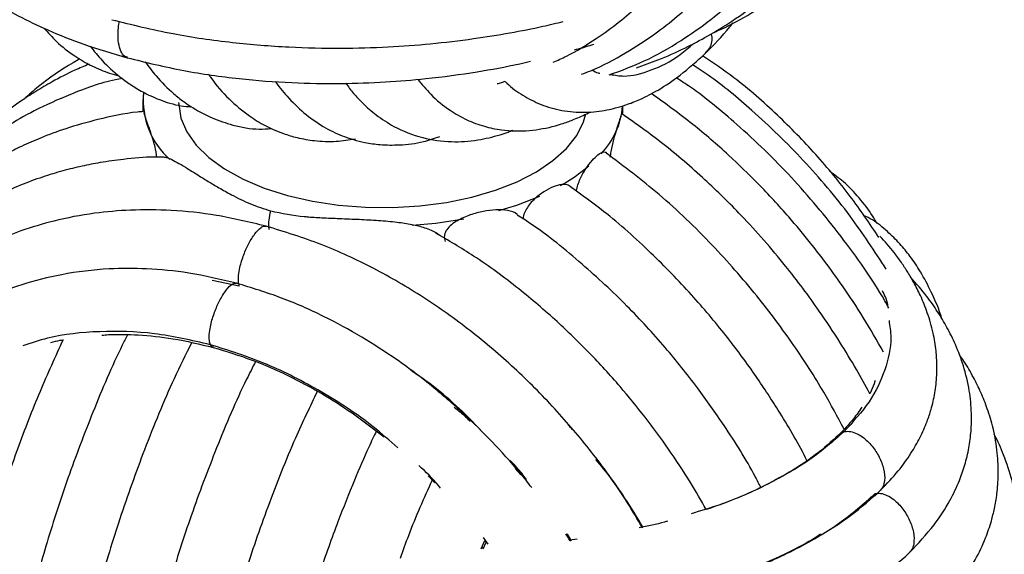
# Paper-space layout '_Trimétrica' of a CAD drawing. Header units: millimetres. Extents: x -229 to 171, y -92 to 658.
# Tile 4 of 10: x -65 to 31, y 33 to 85. Entities that reach past the tile are written whole.
import ezdxf

# ---------------------------------------------------------------- set-up
doc = ezdxf.new("R2010")
doc.units = ezdxf.units.MM

psp = doc.layouts.new('_Trimétrica')

# ---------------------------------------------------------------- linework, layer by layer
at = {"color": 7, "linetype": 'Continuous', "lineweight": 25}
for p, q in [((-53.096, 76.998), (-53.096, 76.108)), ((-6.096, 75.956), (-6.096, 76.672)), ((-43.654, 59.027), (-46.313, 59.552)), ((-16.636, 41.169), (-16.089, 40.532)), ((-25.171, 40.42), (-24.497, 39.749)), ((-11.109, 34.07), (-11.521, 34.729)), ((-19.955, 33.279), (-19.6, 34.102)), ((-19.771, 33.288), (-19.481, 33.946)), ((-19.263, 33.753), (-19.745, 34.379)), ((-19.6, 34.102), (-19.481, 33.946)), ((-11.56, 34.639), (-11.191, 34.059)), ((-10.546, 34.236), (-11.285, 34.13)), ((-19.734, 33.372), (-19.921, 33.359))]:
    psp.add_line(p, q, dxfattribs=at)
at = {"color": 7, "linetype": 'Continuous', "lineweight": 25, "flags": 128}
for points in [[(-49.596, 76.998), (-49.594, 76.836), (-49.373, 75.465), (-48.8, 74.121), (-47.884, 72.828), (-46.641, 71.61), (-45.095, 70.488), (-43.272, 69.482), (-41.204, 68.61), (-38.93, 67.888)], [(-38.93, 67.888), (-36.489, 67.329), (-33.925, 66.942), (-31.284, 66.734), (-28.613, 66.71), (-25.959, 66.869), (-23.37, 67.209), (-20.892, 67.724), (-18.57, 68.404), (-16.444, 69.238), (-14.553, 70.21), (-12.931, 71.303), (-11.606, 72.498), (-10.602, 73.773), (-9.937, 75.106), (-9.734, 75.789)], [(-18.227, 66.406), (-16.474, 66.958), (-14.231, 67.841)], [(-26.714, 64.986), (-24.402, 65.194), (-21.663, 65.605)]]:
    psp.add_lwpolyline(points, dxfattribs=at)
at = {"color": 7, "linetype": 'Continuous', "lineweight": 25}
for centre, radius, start, end in [((-45.388, 77.188), 7.675, 174.47522, 228.70444), ((-13.892, 77.35), 7.818, 316.45029, 354.79788), ((-20.895, 84.341), 17.755, 299.34355, 310.26554)]:
    psp.add_arc(centre, radius, start, end, dxfattribs=at)
for points, knots in [([(2.703, 83.803), (2.858, 83.87), (4.039, 84.382), (6.249, 85.559), (9.137, 87.377), (11.673, 89.333), (14.038, 91.479), (16.474, 94.108), (18.959, 97.479), (21.107, 101.314), (22.745, 105.284), (23.934, 109.396), (24.71, 113.843), (25.006, 118.627), (24.778, 123.552), (23.953, 129.167), (22.328, 135.338), (20.136, 140.884), (18.069, 145.098), (16.235, 148.404), (13.867, 152.172), (11.108, 155.984), (8.055, 159.702), (4.858, 163.16), (1.934, 166.046), (-0.003, 167.661), (-0.62, 168.175)], [0, 0, 0, 0, 0.0054665, 0.0417948, 0.0818471, 0.1179068, 0.1477055, 0.1872589, 0.2360781, 0.2855125, 0.3307979, 0.3749944, 0.4221807, 0.4722032, 0.52177, 0.569582, 0.6380761, 0.70324, 0.7346395, 0.7662611, 0.8055811, 0.8540935, 0.8915435, 0.9330696, 0.9786685, 1, 1, 1, 1]), ([(-4.75, 80.408), (-4.046, 80.656), (-2.43, 81.224), (-0.102, 82.263), (2.315, 83.525), (4.846, 85.081), (7.661, 87.156), (10.465, 89.726), (12.881, 92.489), (14.837, 95.228), (16.484, 98.051), (17.935, 101.173), (19.18, 104.724), (20.148, 108.816), (20.685, 113.263), (20.737, 117.636), (20.435, 121.463), (19.937, 124.765), (19.172, 128.373), (17.881, 132.835), (15.788, 138.168), (13.39, 142.903), (11.1, 146.726), (9.152, 149.642), (7.126, 152.392), (4.908, 155.146), (2.02, 158.389), (-0.85, 161.355), (-3.007, 163.165), (-3.681, 163.731)], [0, 0, 0, 0, 0.023851, 0.054758, 0.082056, 0.111891, 0.150844, 0.195598, 0.235621, 0.270567, 0.305444, 0.341645, 0.380979, 0.424954, 0.47338, 0.518444, 0.555937, 0.585875, 0.614655, 0.660814, 0.715607, 0.77118, 0.803079, 0.833893, 0.863624, 0.892708, 0.926356, 0.976976, 1, 1, 1, 1]), ([(-7.442, 79.695), (-6.273, 80.124), (-3.797, 81.032), (-0.502, 82.938), (2.556, 85.068), (5.284, 87.431), (7.382, 89.671), (8.977, 91.693), (10.126, 93.341), (11.212, 95.119), (12.225, 97.037), (13.209, 99.236), (14.169, 101.874), (15.043, 105.145), (15.722, 109.086), (15.816, 112.018), (15.866, 113.578)], [0, 0, 0, 0, 0.084406, 0.178874, 0.261283, 0.342578, 0.43023, 0.47592, 0.522539, 0.570081, 0.620314, 0.671959, 0.735781, 0.811762, 0.899854, 1, 1, 1, 1]), ([(-10.122, 79.772), (-9.824, 79.883), (-8.308, 80.448), (-5.906, 81.765), (-3.084, 83.566), (-0.817, 85.355), (1.144, 87.168), (2.889, 89.064), (4.556, 91.208), (6.173, 93.701), (7.786, 96.83), (9.251, 100.786), (10.39, 105.641), (10.543, 109.32), (10.624, 111.275)], [0, 0, 0, 0, 0.0235796, 0.1199368, 0.2058163, 0.2775205, 0.3401037, 0.4100961, 0.4750504, 0.5480269, 0.6366289, 0.7415653, 0.8627426, 1, 1, 1, 1]), ([(-12.925, 80.939), (-12.485, 81.134), (-10.998, 81.792), (-8.825, 83.132), (-6.506, 84.8), (-4.54, 86.502), (-2.817, 88.256), (-1.18, 90.235), (0.413, 92.546), (2.014, 95.466), (3.481, 99.196), (4.633, 103.818), (4.79, 107.346), (4.873, 109.223)], [0, 0, 0, 0, 0.04082, 0.13779, 0.218905, 0.287373, 0.362395, 0.432309, 0.510475, 0.605561, 0.718917, 0.850466, 1, 1, 1, 1]), ([(-77.874, 97.039), (-77.71, 96.728), (-77.149, 95.667), (-75.972, 94.032), (-74.427, 92.221), (-72.939, 90.76), (-71.472, 89.493), (-69.774, 88.193), (-67.72, 86.831), (-65.215, 85.41), (-62.317, 84.021), (-58.784, 82.605), (-56.067, 81.804), (-54.632, 81.381)], [0, 0, 0, 0, 0.043804, 0.149785, 0.243748, 0.322102, 0.385165, 0.457397, 0.555189, 0.645222, 0.74946, 0.867759, 1, 1, 1, 1]), ([(-56.157, 85.109), (-54.178, 84.623), (-50.366, 83.687), (-44.487, 82.845), (-38.957, 82.394), (-33.844, 82.28), (-29.217, 82.411), (-24.878, 82.732), (-20.898, 83.199), (-17.219, 83.792), (-14.289, 84.361), (-12.579, 84.774), (-11.917, 84.933)], [0, 0, 0, 0, 0.14298, 0.275452, 0.397433, 0.508934, 0.610003, 0.700658, 0.795709, 0.876965, 0.952403, 1, 1, 1, 1]), ([(-54.617, 81.435), (-54.709, 81.453), (-54.973, 81.503), (-55.271, 82.01), (-55.512, 82.811), (-55.555, 83.751), (-55.491, 84.502), (-55.4, 84.846), (-55.377, 84.932)], [0, 0, 0, 0, 0.122894, 0.35223, 0.581567, 0.81274, 0.952885, 1, 1, 1, 1]), ([(-62.792, 84.288), (-62.391, 83.835), (-61.475, 82.802), (-59.89, 81.59), (-58.402, 80.712), (-57.241, 80.186), (-56.364, 79.868), (-55.763, 79.674), (-55.461, 79.61), (-55.457, 79.61)], [0, 0, 0, 0, 0.200103, 0.457389, 0.67815, 0.786181, 0.892982, 0.998503, 1, 1, 1, 1]), ([(2.012, 81.836), (2.817, 82.635), (3.722, 83.533), (4.599, 84.671), (4.696, 84.796)], [0, 0, 0, 0, 0.889288, 1, 1, 1, 1]), ([(2.55, 83.709), (2.57, 83.655), (2.667, 83.393), (2.627, 82.907), (2.446, 82.302), (2.136, 82.017), (1.975, 81.871)], [0, 0, 0, 0, 0.072319, 0.349753, 0.664161, 1, 1, 1, 1]), ([(-58.256, 82.512), (-57.876, 82.034), (-57.015, 80.953), (-55.672, 79.733), (-54.309, 78.729), (-53.006, 77.942), (-51.371, 77.212), (-49.769, 76.683), (-48.67, 76.598), (-48.313, 76.571)], [0, 0, 0, 0, 0.152483, 0.34515, 0.448705, 0.568797, 0.722415, 0.909962, 1, 1, 1, 1]), ([(-10.82, 82.157), (-10.303, 82.295), (-9.662, 82.465), (-9.06, 82.671), (-8.943, 82.711)], [0, 0, 0, 0, 0.806419, 1, 1, 1, 1]), ([(-7.298, 79.752), (-6.869, 79.676), (-5.618, 79.452), (-3.32, 80.093), (-1.012, 81.174), (0.395, 82.399), (0.833, 82.78)], [0, 0, 0, 0, 0.175373, 0.511959, 0.848099, 1, 1, 1, 1]), ([(-59.28, 81.275), (-59.501, 81.15), (-60.923, 80.341), (-62.784, 79.071), (-64.269, 77.749), (-64.733, 77.336)], [0, 0, 0, 0, 0.112294, 0.722998, 1, 1, 1, 1]), ([(-54.632, 81.381), (-52.805, 80.934), (-49.276, 80.069), (-43.815, 79.301), (-38.648, 78.9), (-33.839, 78.819), (-29.455, 78.975), (-24.98, 79.342), (-20.59, 79.943), (-17.176, 80.555), (-15.484, 80.965), (-15.133, 81.051)], [0, 0, 0, 0, 0.147958, 0.285769, 0.413433, 0.531002, 0.638504, 0.735969, 0.863389, 0.971587, 1, 1, 1, 1]), ([(-17.619, 79.079), (-17.561, 79.015), (-17.058, 78.459), (-15.9, 77.685), (-14.129, 76.741), (-12.076, 76.151), (-10.194, 75.997), (-8.694, 76.099), (-7.7, 76.25), (-6.73, 76.469), (-5.651, 76.793), (-4.276, 77.333), (-2.503, 78.254), (-0.346, 79.685), (1.185, 81.081), (2.012, 81.836)], [0, 0, 0, 0, 0.013422, 0.116571, 0.218592, 0.322815, 0.431573, 0.482743, 0.528278, 0.568196, 0.615482, 0.682574, 0.76929, 0.875271, 1, 1, 1, 1]), ([(19.005, 63.782), (18.091, 65.135), (16.191, 67.944), (12.853, 71.962), (9.044, 75.861), (5.332, 79.143), (2.752, 80.877), (1.712, 81.576)], [0, 0, 0, 0, 0.197044, 0.40935, 0.624076, 0.848483, 1, 1, 1, 1]), ([(-58.378, 80.75), (-58.844, 80.558), (-60.086, 80.049), (-61.814, 79.135), (-63.577, 78.107), (-65.692, 76.725), (-68.368, 74.688), (-71.264, 71.903), (-73.242, 69.673), (-74.119, 68.431), (-74.268, 68.22)], [0, 0, 0, 0, 0.072493, 0.193399, 0.284129, 0.369457, 0.561958, 0.777156, 0.962099, 1, 1, 1, 1]), ([(-52.862, 80.981), (-52.523, 80.512), (-51.698, 79.372), (-50.394, 78.102), (-49.063, 77.039), (-47.82, 76.219), (-46.216, 75.395), (-44.166, 74.717), (-42.228, 74.323), (-40.928, 74.426), (-40.533, 74.457)], [0, 0, 0, 0, 0.117605, 0.286049, 0.371403, 0.467485, 0.591137, 0.74255, 0.921781, 1, 1, 1, 1]), ([(-9.078, 80.192), (-8.893, 80.064), (-8.667, 79.908), (-8.403, 79.884), (-8.354, 79.88)], [0, 0, 0, 0, 0.81453, 1, 1, 1, 1]), ([(19.716, 60.666), (18.575, 62.417), (16.145, 66.147), (11.704, 71.383), (6.972, 75.945), (3.274, 79.04), (1.225, 80.364), (0.703, 80.701)], [0, 0, 0, 0, 0.226916, 0.483249, 0.734382, 0.932274, 1, 1, 1, 1]), ([(-55.133, 79.355), (-55.35, 79.315), (-57.127, 78.983), (-60.009, 77.906), (-63.569, 76.334), (-66.314, 74.759), (-68.352, 73.389), (-69.84, 72.263), (-71.056, 71.261), (-72.696, 69.796), (-74.725, 67.761), (-76.155, 65.902), (-76.847, 65.003)], [0, 0, 0, 0, 0.023898, 0.195395, 0.340697, 0.460589, 0.553792, 0.620308, 0.672996, 0.732644, 0.87084, 1, 1, 1, 1]), ([(-46.67, 79.777), (-46.603, 79.672), (-46.014, 78.752), (-44.708, 77.343), (-43.135, 75.981), (-41.905, 75.177), (-41.129, 74.736), (-40.284, 74.325), (-39.245, 73.909), (-37.891, 73.506), (-36.179, 73.217), (-34.281, 73.121), (-32.916, 73.346), (-32.288, 73.449)], [0, 0, 0, 0, 0.021575, 0.1893205, 0.3509331, 0.4080997, 0.4633669, 0.5168742, 0.5817214, 0.6663066, 0.7705221, 0.8943818, 1, 1, 1, 1]), ([(-26.176, 79.274), (-25.764, 78.773), (-24.823, 77.628), (-23.192, 76.298), (-21.417, 75.279), (-19.735, 74.647), (-17.687, 74.218), (-15.304, 74.167), (-13.254, 74.547), (-11.808, 74.983), (-10.738, 75.39), (-9.872, 75.753), (-9.365, 76.047), (-9.32, 76.073)], [0, 0, 0, 0, 0.108886, 0.248528, 0.356328, 0.458969, 0.550184, 0.689867, 0.818634, 0.858951, 0.916565, 0.992562, 1, 1, 1, 1]), ([(19.958, 56.851), (19.828, 57.093), (18.514, 59.539), (15.37, 63.891), (10.561, 69.734), (5.517, 74.55), (1.683, 77.771), (-0.396, 79.116), (-0.863, 79.418)], [0, 0, 0, 0, 0.027205, 0.274403, 0.517846, 0.757609, 0.945595, 1, 1, 1, 1]), ([(-40.13, 79.069), (-40.113, 79.043), (-39.714, 78.443), (-38.731, 77.299), (-37.133, 75.758), (-35.58, 74.698), (-34.295, 74.037), (-33.383, 73.655), (-32.414, 73.331), (-31.248, 73.044), (-29.743, 72.83), (-27.844, 72.818), (-25.892, 73.03), (-24.557, 73.487), (-24.021, 73.67)], [0, 0, 0, 0, 0.004833, 0.115254, 0.247253, 0.379167, 0.43913, 0.495056, 0.547054, 0.609508, 0.692188, 0.794927, 0.91763, 1, 1, 1, 1]), ([(-33.219, 78.878), (-32.973, 78.544), (-32.47, 77.859), (-31.474, 76.821), (-30.179, 75.685), (-28.293, 74.459), (-25.83, 73.476), (-22.97, 73.077), (-20.44, 73.241), (-18.55, 73.694), (-17.427, 74.065), (-17.02, 74.234), (-16.864, 74.299)], [0, 0, 0, 0, 0.069681, 0.143066, 0.240607, 0.359196, 0.527529, 0.679908, 0.817816, 0.931371, 0.973859, 1, 1, 1, 1]), ([(-18.387, 78.845), (-18.246, 78.88), (-17.979, 78.946), (-17.725, 79.039), (-17.606, 79.084)], [0, 0, 0, 0, 0.528691, 1, 1, 1, 1]), ([(-53.086, 76.104), (-53.085, 76.239), (-53.082, 76.568), (-53.065, 77.117), (-53.044, 77.632), (-53.011, 77.89), (-52.998, 77.984)], [0, 0, 0, 0, 0.2031882, 0.4962728, 0.8148648, 1, 1, 1, 1]), ([(19.453, 52.546), (18.805, 53.682), (17.549, 55.881), (15.582, 58.844), (13.834, 61.267), (12.082, 63.526), (9.95, 66.082), (7.284, 68.969), (4.146, 72), (0.682, 75.009), (-1.925, 76.896), (-3.291, 77.885)], [0, 0, 0, 0, 0.115891, 0.224289, 0.311949, 0.377116, 0.473587, 0.601455, 0.71801, 0.852291, 1, 1, 1, 1]), ([(-53.072, 76.105), (-53.257, 76.091), (-54.785, 75.973), (-57.324, 75.404), (-60.488, 74.532), (-62.96, 73.612), (-64.901, 72.757), (-66.858, 71.774), (-69.069, 70.488), (-71.604, 68.726), (-74.009, 66.729), (-76.082, 64.677), (-77.527, 63.068), (-78.244, 62.128), (-78.454, 61.853)], [0, 0, 0, 0, 0.017579, 0.145562, 0.25344, 0.34118, 0.40876, 0.466373, 0.561575, 0.66751, 0.7803, 0.88036, 0.96496, 1, 1, 1, 1]), ([(-51.753, 71.658), (-51.759, 71.747), (-51.773, 71.946), (-51.844, 72.391), (-51.979, 72.952), (-52.219, 73.746), (-52.508, 74.575), (-52.779, 75.331), (-52.947, 75.829), (-52.993, 75.942), (-53.008, 75.978)], [0, 0, 0, 0, 0.041885, 0.0925584, 0.1939927, 0.2956349, 0.4988091, 0.700067, 0.902803, 1, 1, 1, 1]), ([(-6.209, 75.818), (-6.229, 75.786), (-6.283, 75.699), (-6.451, 75.179), (-6.701, 74.401), (-6.994, 73.397), (-7.235, 72.424), (-7.321, 71.835), (-7.347, 71.656)], [0, 0, 0, 0, 0.113369, 0.313238, 0.513679, 0.713987, 0.913386, 1, 1, 1, 1]), ([(18.092, 48.479), (17.664, 49.272), (16.744, 50.977), (15.102, 53.68), (12.844, 57.093), (9.693, 61.297), (5.93, 65.599), (1.876, 69.574), (-2.007, 72.944), (-4.818, 74.931), (-6.162, 75.881)], [0, 0, 0, 0, 0.074494, 0.160067, 0.259165, 0.40829, 0.58553, 0.719397, 0.865825, 1, 1, 1, 1]), ([(-51.161, 71.653), (-51.43, 71.657), (-52.738, 71.677), (-54.781, 71.476), (-57.138, 71.156), (-59.108, 70.768), (-60.993, 70.305), (-63.761, 69.465), (-67.249, 68.046), (-71.073, 65.897), (-74.374, 63.454), (-77.046, 61.091), (-78.463, 59.356), (-79.068, 58.615)], [0, 0, 0, 0, 0.023683, 0.115485, 0.185588, 0.240993, 0.300694, 0.365745, 0.511545, 0.655881, 0.784921, 0.908067, 1, 1, 1, 1]), ([(-51.162, 71.676), (-51.041, 71.665), (-50.772, 71.64), (-50.241, 71.407), (-49.559, 71.037), (-48.707, 70.516), (-47.746, 69.913), (-46.714, 69.275), (-45.624, 68.624), (-44.259, 67.868), (-42.584, 67.026), (-41.237, 66.593), (-40.564, 66.377)], [0, 0, 0, 0, 0.062347, 0.138211, 0.22528, 0.320741, 0.425269, 0.51813, 0.610419, 0.712264, 0.856144, 1, 1, 1, 1]), ([(-10.633, 68.306), (-10.631, 68.327), (-10.614, 68.533), (-10.486, 68.956), (-10.27, 69.522), (-9.907, 70.226), (-9.4, 70.978), (-8.803, 71.656), (-8.266, 72.082), (-7.899, 72.211), (-7.743, 72.107), (-7.699, 72.078)], [0, 0, 0, 0, 0.010072, 0.094328, 0.178318, 0.262503, 0.430821, 0.599104, 0.767388, 0.935706, 1, 1, 1, 1]), ([(15.587, 45.019), (14.939, 46.223), (13.441, 49.01), (10.606, 53.386), (6.992, 58.247), (2.597, 63.228), (-2.315, 67.993), (-5.971, 70.734), (-7.723, 72.047)], [0, 0, 0, 0, 0.116003, 0.268469, 0.43619, 0.619187, 0.817462, 1, 1, 1, 1]), ([(18.827, 65.132), (18.678, 65.391), (18.159, 66.292), (17.05, 67.701), (15.662, 69.191), (14.619, 69.938), (14.156, 70.271)], [0, 0, 0, 0, 0.123217, 0.429885, 0.746612, 1, 1, 1, 1]), ([(-11.159, 68.716), (-11.275, 68.804), (-11.572, 69.032), (-12.27, 68.958), (-13.129, 68.671), (-14.051, 68.141), (-14.82, 67.505), (-15.358, 66.87), (-15.669, 66.335), (-15.842, 65.89), (-15.843, 65.652), (-15.844, 65.593)], [0, 0, 0, 0, 0.101428, 0.260625, 0.419817, 0.578599, 0.737258, 0.819299, 0.894756, 0.973838, 1, 1, 1, 1]), ([(11.944, 41.942), (11.9, 42.031), (11.07, 43.709), (9.37, 46.542), (6.762, 50.537), (3.945, 54.324), (0.582, 58.319), (-3.407, 62.406), (-7.353, 65.97), (-10.091, 67.93), (-11.169, 68.702)], [0, 0, 0, 0, 0.008556, 0.161443, 0.28004, 0.411981, 0.557302, 0.716035, 0.888173, 1, 1, 1, 1]), ([(-41.029, 64.886), (-42.651, 65.276), (-45.769, 66.024), (-50.215, 66.48), (-54.205, 66.518), (-58.055, 66.179), (-61.646, 65.494), (-64.896, 64.515), (-68.498, 63.079), (-72.506, 60.853), (-76.227, 58.058), (-78.107, 55.97), (-78.762, 55.243)], [0, 0, 0, 0, 0.110678, 0.212793, 0.306279, 0.391085, 0.490591, 0.574607, 0.644923, 0.783958, 0.924746, 1, 1, 1, 1]), ([(-40.732, 64.562), (-40.751, 64.69), (-40.79, 64.955), (-40.751, 65.581), (-40.636, 66.07), (-40.564, 66.377)], [0, 0, 0, 0, 0.26013, 0.535489, 1, 1, 1, 1]), ([(-40.564, 66.377), (-39.486, 66.154), (-38.398, 65.928), (-37.193, 65.823), (-36.631, 65.775), (-35.502, 65.705), (-34.421, 65.661), (-33.837, 65.637)], [0, 0, 0, 0, 0.499724, 0.504113, 0.536571, 0.749895, 1, 1, 1, 1]), ([(-33.837, 65.637), (-33.195, 65.612), (-31.932, 65.563), (-30.038, 65.464), (-28.304, 65.309), (-26.786, 65.081), (-25.672, 64.811), (-24.878, 64.514), (-24.332, 64.25), (-24.053, 64.019), (-23.922, 63.91)], [0, 0, 0, 0, 0.185443, 0.36451, 0.538897, 0.681754, 0.808935, 0.879349, 0.943576, 1, 1, 1, 1]), ([(-16.412, 66.023), (-16.418, 66.028), (-16.656, 66.266), (-17.367, 66.454), (-18.498, 66.53), (-19.746, 66.362), (-21.029, 66.017), (-22.1, 65.56), (-22.88, 65.044), (-23.291, 64.63), (-23.501, 64.248), (-23.577, 63.954), (-23.577, 63.663), (-23.519, 63.486), (-23.489, 63.395)], [0, 0, 0, 0, 0.00344, 0.145976, 0.289183, 0.432226, 0.574227, 0.717579, 0.789294, 0.860862, 0.896624, 0.931183, 0.964632, 1, 1, 1, 1]), ([(7.466, 39.238), (7.275, 39.611), (6.202, 41.703), (4.121, 45.001), (1.165, 49.221), (-1.995, 53.153), (-5.741, 57.239), (-10.159, 61.311), (-13.783, 64.302), (-16.012, 65.706), (-16.443, 65.977)], [0, 0, 0, 0, 0.035528, 0.199058, 0.324436, 0.462921, 0.614531, 0.779296, 0.95725, 1, 1, 1, 1]), ([(25.183, 55.775), (25.18, 55.785), (24.896, 56.755), (24.205, 58.316), (23.15, 60.348), (22.109, 61.891), (21.031, 63.215), (19.798, 64.417), (18.607, 65.407), (17.785, 65.803), (17.492, 65.945)], [0, 0, 0, 0, 0.002075, 0.202095, 0.369211, 0.511196, 0.634129, 0.76922, 0.917729, 1, 1, 1, 1]), ([(-43.654, 59.027), (-43.688, 59.161), (-43.761, 59.446), (-43.735, 60.091), (-43.58, 60.999), (-43.236, 62.105), (-42.727, 63.233), (-42.144, 64.176), (-41.609, 64.727), (-41.225, 64.933), (-41.081, 64.876), (-41.036, 64.859)], [0, 0, 0, 0, 0.072963, 0.155575, 0.249196, 0.403626, 0.556829, 0.710032, 0.864462, 0.958083, 1, 1, 1, 1]), ([(-4.085, 35.364), (-4.682, 36.343), (-6.23, 38.882), (-9.105, 42.8), (-12.712, 47.061), (-16.683, 51.045), (-20.988, 54.709), (-25.603, 57.996), (-30.508, 60.841), (-35.678, 63.242), (-39.23, 64.334), (-41.029, 64.886)], [0, 0, 0, 0, 0.070854, 0.183703, 0.29642, 0.410022, 0.524578, 0.640121, 0.757092, 0.877021, 1, 1, 1, 1]), ([(2.08, 37.13), (1.574, 38.015), (0.423, 40.029), (-1.584, 43.052), (-3.882, 46.192), (-6.462, 49.355), (-9.33, 52.495), (-12.638, 55.71), (-16.402, 58.903), (-20.371, 61.856), (-23.178, 63.489), (-24.431, 64.218)], [0, 0, 0, 0, 0.0807912, 0.1838027, 0.2845675, 0.3846438, 0.5010936, 0.6142804, 0.7421878, 0.8848542, 1, 1, 1, 1]), ([(19.166, 39.03), (19.763, 39.655), (20.881, 40.824), (22.115, 42.555), (23.046, 44.172), (23.678, 45.606), (24.076, 46.801), (24.317, 47.737), (24.48, 48.559), (24.599, 49.408), (24.672, 50.309), (24.691, 51.401), (24.608, 52.78), (24.325, 54.509), (23.805, 56.329), (23.134, 57.982), (22.467, 59.297), (21.837, 60.374), (21.193, 61.348), (20.337, 62.546), (19.57, 63.376), (19.088, 63.898)], [0, 0, 0, 0, 0.087104, 0.162963, 0.227485, 0.293684, 0.340963, 0.372679, 0.403723, 0.435856, 0.469075, 0.504421, 0.55635, 0.621036, 0.695242, 0.759208, 0.809562, 0.848867, 0.888524, 0.929957, 1, 1, 1, 1]), ([(-43.938, 59.297), (-45.491, 59.666), (-48.448, 60.37), (-52.619, 60.763), (-56.802, 60.758), (-60.913, 60.258), (-64.831, 59.26), (-68.234, 57.955), (-71.425, 56.324), (-74.535, 54.194), (-76.612, 52.525), (-77.544, 51.502), (-77.569, 51.475)], [0, 0, 0, 0, 0.120986, 0.230315, 0.327933, 0.456048, 0.56912, 0.667795, 0.768462, 0.879154, 0.996831, 1, 1, 1, 1]), ([(21.997, 32.911), (22.838, 33.804), (24.377, 35.439), (25.905, 37.836), (26.848, 39.807), (27.446, 41.53), (27.829, 43.138), (28.05, 44.831), (28.094, 46.712), (27.885, 48.86), (27.348, 51.12), (26.572, 53.188), (25.702, 54.953), (24.76, 56.52), (23.617, 58.167), (22.662, 59.252), (22.124, 59.863)], [0, 0, 0, 0, 0.114223, 0.209224, 0.284816, 0.34089, 0.401208, 0.457896, 0.517838, 0.592833, 0.676386, 0.749207, 0.810255, 0.867401, 0.925258, 1, 1, 1, 1]), ([(-46.49, 53.281), (-46.529, 53.407), (-46.613, 53.673), (-46.606, 54.302), (-46.474, 55.202), (-46.154, 56.318), (-45.664, 57.478), (-45.094, 58.467), (-44.56, 59.074), (-44.161, 59.326), (-44.001, 59.285), (-43.945, 59.27)], [0, 0, 0, 0, 0.072296, 0.154153, 0.246918, 0.399936, 0.551739, 0.703541, 0.856559, 0.949324, 1, 1, 1, 1]), ([(-15.015, 39.282), (-15.199, 39.522), (-16.199, 40.825), (-18.174, 43.04), (-21.073, 46.01), (-24.413, 48.983), (-27.993, 51.71), (-31.716, 54.115), (-35.476, 56.15), (-39.59, 57.976), (-42.459, 58.847), (-43.938, 59.297)], [0, 0, 0, 0, 0.025005, 0.135305, 0.243071, 0.365301, 0.502067, 0.614229, 0.734621, 0.86321, 1, 1, 1, 1]), ([(19.3, 58.589), (19.532, 58.135), (19.789, 57.633), (19.836, 57.118), (19.84, 57.068)], [0, 0, 0, 0, 0.90287, 1, 1, 1, 1]), ([(19.986, 55.649), (20.066, 55.1), (20.301, 53.483), (19.681, 50.795), (18.231, 47.659), (16.456, 45.72), (15.568, 44.751)], [0, 0, 0, 0, 0.146091, 0.431055, 0.715641, 1, 1, 1, 1]), ([(-54.601, 54.241), (-54.773, 53.906), (-55.986, 51.545), (-57.967, 46.838), (-60.442, 40.378), (-62.484, 34.088), (-64.136, 28.129), (-65.425, 22.572), (-66.482, 16.998), (-67.262, 11.574), (-67.746, 6.416), (-67.983, 1.377), (-67.939, -3.431), (-67.646, -7.269), (-67.307, -9.952), (-66.973, -12.021), (-66.482, -14.384), (-65.771, -17.007), (-64.862, -19.557), (-63.827, -21.801), (-62.749, -23.673), (-61.556, -25.36), (-60.158, -26.942), (-58.603, -28.304), (-57.087, -29.322), (-55.781, -30.002), (-54.551, -30.509), (-53.235, -30.936), (-52.206, -31.105), (-51.649, -31.197)], [0, 0, 0, 0, 0.010553, 0.074402, 0.134361, 0.190434, 0.24263, 0.29094, 0.335363, 0.388543, 0.434821, 0.475944, 0.530666, 0.577052, 0.597149, 0.619725, 0.648058, 0.682177, 0.720582, 0.755416, 0.785558, 0.81445, 0.846573, 0.880262, 0.909056, 0.932287, 0.94889, 0.972368, 1, 1, 1, 1]), ([(-46.49, 53.281), (-48.328, 53.701), (-52.005, 54.54), (-57.366, 54.661), (-61.702, 54.223), (-64.059, 53.43), (-64.857, 53.162)], [0, 0, 0, 0, 0.284444, 0.569125, 0.854174, 1, 1, 1, 1]), ([(-57.114, 54.213), (-56.895, 54.231), (-55.744, 54.324), (-53.425, 54.256), (-50.006, 53.926), (-47.525, 53.329), (-46.206, 53.011)], [0, 0, 0, 0, 0.063533, 0.333246, 0.645354, 1, 1, 1, 1]), ([(-60.923, 53.759), (-61.686, 52.087), (-63.259, 48.639), (-65.385, 43.151), (-67.309, 37.53), (-68.943, 31.999), (-70.419, 26.134), (-71.637, 20.143), (-72.518, 14.282), (-73.026, 9.248), (-73.258, 4.995), (-73.302, 1.102), (-73.157, -2.895), (-72.728, -7.238), (-71.948, -11.505), (-70.932, -15.031), (-69.861, -17.727), (-68.86, -19.719), (-67.816, -21.414), (-66.422, -23.273), (-64.45, -25.262), (-61.872, -26.968), (-59.891, -27.821), (-58.865, -28.046), (-58.808, -28.059)], [0, 0, 0, 0, 0.053085, 0.1095, 0.163811, 0.216026, 0.266148, 0.32811, 0.383482, 0.432254, 0.474426, 0.511175, 0.553448, 0.603953, 0.660742, 0.714172, 0.75121, 0.784896, 0.813927, 0.844554, 0.893835, 0.946191, 0.997005, 1, 1, 1, 1]), ([(-62.123, 53.499), (-61.818, 53.58), (-61.429, 53.684), (-61.014, 53.745), (-60.923, 53.759)], [0, 0, 0, 0, 0.7811977, 1, 1, 1, 1]), ([(-48.325, 53.468), (-48.904, 52.307), (-50.55, 49.005), (-52.918, 43.194), (-55.357, 36.412), (-57.327, 29.921), (-58.875, 23.866), (-60.042, 18.322), (-60.96, 12.886), (-61.601, 7.711), (-61.971, 2.831), (-62.099, -1.358), (-62.046, -5.011), (-61.859, -8.195), (-61.552, -11.164), (-61.089, -14.187), (-60.402, -17.333), (-59.33, -20.862), (-57.823, -24.323), (-55.743, -27.559), (-53.155, -30.247), (-50.807, -31.745), (-49.116, -32.475), (-48.284, -32.776), (-47.37, -33.041), (-46.484, -33.249), (-45.868, -33.319), (-45.607, -33.349)], [0, 0, 0, 0, 0.035339, 0.100514, 0.161245, 0.217518, 0.269331, 0.316685, 0.359578, 0.409816, 0.452805, 0.491922, 0.527601, 0.559831, 0.589494, 0.622951, 0.661494, 0.702384, 0.760876, 0.816028, 0.871275, 0.929269, 0.943302, 0.957049, 0.970538, 0.987554, 1, 1, 1, 1]), ([(-28.121, 43.175), (-28.919, 43.877), (-31.278, 45.952), (-35.614, 48.749), (-40.975, 51.542), (-44.652, 52.702), (-46.49, 53.281)], [0, 0, 0, 0, 0.145953, 0.430963, 0.715591, 1, 1, 1, 1]), ([(-46.198, 53.038), (-46.235, 53.038), (-46.358, 53.04), (-46.436, 53.182), (-46.49, 53.281)], [0, 0, 0, 0, 0.304552, 1, 1, 1, 1]), ([(-46.206, 53.011), (-44.934, 52.626), (-42.463, 51.876), (-38.905, 50.315), (-35.637, 48.563), (-32.481, 46.58), (-30.5, 45.047), (-29.46, 44.241)], [0, 0, 0, 0, 0.218374, 0.424324, 0.617937, 0.799178, 1, 1, 1, 1]), ([(24.151, 26.69), (25.061, 27.651), (26.729, 29.415), (28.385, 32.014), (29.407, 34.166), (29.981, 35.844), (30.344, 37.293), (30.598, 38.799), (30.727, 40.614), (30.633, 42.773), (30.258, 44.938), (29.668, 46.925), (29.014, 48.574), (28.238, 50.137), (27.534, 51.383), (27.008, 52.114), (26.846, 52.34)], [0, 0, 0, 0, 0.129997, 0.238396, 0.324946, 0.389481, 0.435105, 0.488373, 0.555245, 0.632287, 0.721391, 0.791116, 0.851935, 0.908612, 0.971815, 1, 1, 1, 1]), ([(-42.063, 51.624), (-42.359, 51.049), (-43.719, 48.405), (-45.854, 43.339), (-48.369, 36.709), (-50.439, 30.26), (-52.104, 24.151), (-53.394, 18.459), (-54.441, 12.757), (-55.197, 7.217), (-55.647, 1.946), (-55.836, -3.223), (-55.721, -8.174), (-55.341, -12.158), (-54.901, -15.06), (-54.437, -17.42), (-53.766, -20.029), (-52.8, -22.879), (-51.569, -25.571), (-50.141, -27.889), (-48.393, -30.069), (-46.083, -32.115), (-43.666, -33.407), (-41.719, -34.044), (-40.636, -34.317), (-39.949, -34.392), (-39.691, -34.421)], [0, 0, 0, 0, 0.017954, 0.082597, 0.143325, 0.20014, 0.253045, 0.302023, 0.347072, 0.401011, 0.447996, 0.490218, 0.546841, 0.595428, 0.618294, 0.646102, 0.679322, 0.716888, 0.763021, 0.802874, 0.838412, 0.892796, 0.948269, 0.966791, 0.987561, 1, 1, 1, 1]), ([(-20.043, 44.945), (-20.425, 45.344), (-22.362, 47.368), (-24.675, 49.334), (-26.689, 50.648), (-26.85, 50.753)], [0, 0, 0, 0, 0.184166, 0.934823, 1, 1, 1, 1]), ([(18.631, 49.782), (18.595, 49.675), (18.46, 49.265), (18.287, 48.827), (18.104, 48.5), (18.092, 48.479)], [0, 0, 0, 0, 0.2497599, 0.9519249, 1, 1, 1, 1]), ([(-36.008, 48.711), (-36.734, 47.206), (-38.468, 43.604), (-40.857, 37.56), (-43.134, 30.969), (-44.967, 24.679), (-46.396, 18.813), (-47.563, 12.939), (-48.418, 7.247), (-48.952, 1.799), (-49.215, -3.728), (-49.12, -9.343), (-48.551, -14.859), (-47.579, -19.68), (-46.17, -23.98), (-44.29, -27.7), (-41.835, -30.861), (-38.725, -33.258), (-36.009, -34.371), (-34.419, -34.642), (-34.168, -34.685)], [0, 0, 0, 0, 0.047079, 0.112585, 0.173732, 0.230516, 0.282924, 0.33095, 0.388137, 0.437572, 0.483137, 0.54832, 0.609751, 0.668305, 0.729372, 0.793173, 0.856805, 0.922373, 0.987742, 1, 1, 1, 1]), ([(-22.596, 47.149), (-22.22, 46.849), (-21.677, 46.416), (-21.188, 45.918), (-21.038, 45.764)], [0, 0, 0, 0, 0.692238, 1, 1, 1, 1]), ([(17.328, 47.169), (17.066, 46.781), (16.437, 45.851), (15.556, 44.951), (15.043, 44.427)], [0, 0, 0, 0, 0.418038, 1, 1, 1, 1]), ([(-11.052, 44.951), (-11.262, 45.241), (-11.487, 45.551), (-11.757, 45.824), (-11.775, 45.843)], [0, 0, 0, 0, 0.932488, 1, 1, 1, 1]), ([(-30.239, 44.824), (-30.484, 44.304), (-31.219, 42.739), (-32.486, 39.787), (-34.112, 35.713), (-35.762, 31.088), (-37.366, 26.003), (-38.852, 20.558), (-40.088, 15.091), (-41.054, 9.75), (-41.746, 4.667), (-42.223, -0.59), (-42.284, -3.981), (-42.316, -5.723)], [0, 0, 0, 0, 0.0340673, 0.1025349, 0.1858709, 0.2841029, 0.3773746, 0.4810368, 0.5951143, 0.6875337, 0.7858336, 0.8899839, 1, 1, 1, 1]), ([(15.568, 44.751), (14.516, 43.826), (12.41, 41.977), (8.202, 39.59), (4.246, 37.81), (1.522, 36.998), (0.6, 36.723)], [0, 0, 0, 0, 0.284418, 0.569066, 0.854085, 1, 1, 1, 1]), ([(15.043, 44.427), (14.312, 43.77), (12.894, 42.494), (10.325, 40.801), (7.622, 39.346), (4.905, 38.112), (2.986, 37.445), (2.08, 37.13)], [0, 0, 0, 0, 0.227908, 0.442525, 0.643876, 0.831915, 1, 1, 1, 1]), ([(15.059, 44.41), (15.086, 44.451), (15.203, 44.624), (15.41, 44.696), (15.568, 44.751)], [0, 0, 0, 0, 0.236519, 1, 1, 1, 1]), ([(15.568, 44.751), (15.737, 44.777), (16.097, 44.833), (16.738, 44.646), (17.534, 44.186), (18.363, 43.373), (19.067, 42.283), (19.512, 41.114), (19.603, 40.108), (19.452, 39.396), (19.234, 39.144), (19.149, 39.045)], [0, 0, 0, 0, 0.071641, 0.152756, 0.244681, 0.396313, 0.546739, 0.697166, 0.848798, 0.940722, 1, 1, 1, 1]), ([(25.844, 20.471), (26.605, 21.26), (28.019, 22.729), (29.564, 24.906), (30.666, 26.842), (31.389, 28.48), (31.837, 29.778), (32.131, 30.838), (32.355, 31.848), (32.538, 33.003), (32.653, 34.312), (32.669, 35.706), (32.541, 37.611), (32.13, 39.891), (31.306, 42.307), (30.66, 43.831), (30.29, 44.473), (30.279, 44.491)], [0, 0, 0, 0, 0.114673, 0.213461, 0.296189, 0.369912, 0.42306, 0.458946, 0.497817, 0.543062, 0.594674, 0.650342, 0.704879, 0.816686, 0.917815, 0.997623, 1, 1, 1, 1]), ([(-15.529, 40.068), (-15.835, 40.483), (-16.319, 41.139), (-16.901, 41.716), (-17.115, 41.928)], [0, 0, 0, 0, 0.632826, 1, 1, 1, 1]), ([(-4.171, 35.344), (-5.128, 36.994), (-6.478, 39.321), (-8.22, 41.43), (-8.727, 42.044)], [0, 0, 0, 0, 0.708811, 1, 1, 1, 1]), ([(-23.937, 39.233), (-24.53, 39.921), (-25.2, 40.699), (-25.981, 41.355), (-26.071, 41.431)], [0, 0, 0, 0, 0.884185, 1, 1, 1, 1]), ([(-24.764, 40.014), (-25.572, 38.237), (-26.692, 35.773), (-27.627, 33.093), (-27.887, 32.345)], [0, 0, 0, 0, 0.721125, 1, 1, 1, 1]), ([(-8.141, 27.532), (-6.701, 27.786), (-3.628, 28.329), (1.027, 29.497), (5.444, 30.926), (9.472, 32.585), (13.027, 34.407), (16.395, 36.549), (18.225, 38.187), (19.166, 39.03)], [0, 0, 0, 0, 0.126635, 0.27034, 0.429451, 0.55898, 0.697255, 0.844274, 1, 1, 1, 1]), ([(-1.724, 28.694), (-1.218, 28.807), (1.354, 29.382), (5.58, 30.846), (10.744, 33.084), (15.226, 35.708), (17.502, 37.707), (18.64, 38.706)], [0, 0, 0, 0, 0.057785, 0.29368, 0.529303, 0.764705, 1, 1, 1, 1]), ([(18.64, 38.706), (18.813, 38.722), (19.181, 38.757), (19.82, 38.536), (20.601, 38.038), (21.395, 37.19), (22.046, 36.078), (22.432, 34.903), (22.464, 33.91), (22.279, 33.234), (22.057, 33.01), (21.978, 32.929)], [0, 0, 0, 0, 0.072207, 0.153963, 0.246614, 0.399444, 0.551059, 0.702674, 0.855504, 0.948155, 1, 1, 1, 1]), ([(-1.707, 35.999), (-1.808, 35.967), (-2.676, 35.69), (-3.645, 35.512), (-4.501, 35.354)], [0, 0, 0, 0, 0.115913, 1, 1, 1, 1]), ([(26.906, 14.368), (27.654, 15.146), (29.056, 16.605), (30.613, 18.774), (31.794, 20.806), (32.602, 22.612), (33.114, 24.125), (33.433, 25.331), (33.658, 26.437), (33.823, 27.623), (33.915, 28.897), (33.916, 30.884), (33.632, 33.475), (32.933, 35.547), (32.595, 36.548)], [0, 0, 0, 0, 0.121897, 0.228193, 0.318717, 0.411737, 0.478336, 0.523768, 0.570172, 0.61997, 0.672956, 0.728752, 0.868869, 1, 1, 1, 1]), ([(-11.62, 34.628), (-11.614, 34.641), (-11.591, 34.692), (-11.567, 34.739), (-11.549, 34.774)], [0, 0, 0, 0, 0.2577609, 1, 1, 1, 1]), ([(13.286, 34.724), (13.131, 34.619), (12.125, 33.93), (9.991, 32.834), (7.194, 31.515), (5.24, 30.819), (4.38, 30.513)], [0, 0, 0, 0, 0.0637733, 0.4148947, 0.7425568, 1, 1, 1, 1]), ([(-11.237, 34.053), (-11.28, 34.124), (-11.417, 34.351), (-11.574, 34.568), (-11.681, 34.716)], [0, 0, 0, 0, 0.315279, 1, 1, 1, 1]), ([(-17.358, 19.271), (-16.966, 19.293), (-15.147, 19.399), (-11.664, 19.763), (-7.031, 20.418), (-2.159, 21.379), (2.802, 22.655), (7.472, 24.217), (11.729, 26.011), (15.485, 27.971), (19.048, 30.265), (20.996, 32.012), (21.997, 32.911)], [0, 0, 0, 0, 0.024113, 0.111939, 0.216798, 0.317282, 0.429701, 0.55413, 0.655399, 0.763455, 0.878334, 1, 1, 1, 1])]:
    psp.add_open_spline(points, degree=3, knots=knots, dxfattribs=at)

doc.saveas('drawing.dxf')
